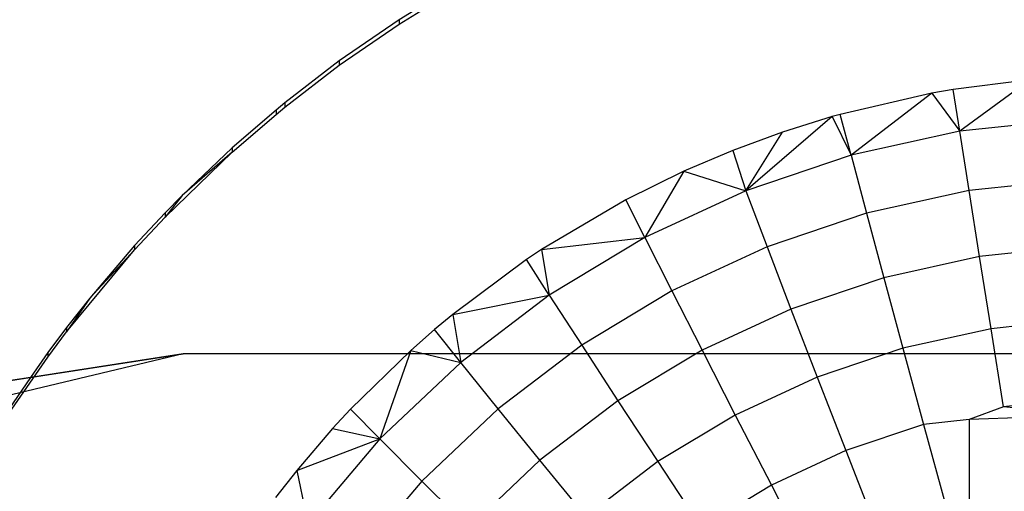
# Model space of a CAD drawing. Extents: x -14.1 to 25.9, y -14 to -1.3.
# Tile 10 of 34: x 2.016 to 2.329, y -1.844 to -1.694. Entities that reach past the tile are written whole.
import ezdxf

# ---------------------------------------------------------------- set-up
doc = ezdxf.new("R2010")
doc.units = 0
doc.header["$LTSCALE"] = 2.54
doc.layers.get('0').update_dxf_attribs({"color": 13, "linetype": 'CONTINUOUS'})

# ---------------------------------------------------------------- blocks, each defined once
blk = doc.blocks.new('GRUPUJ_3')
at = {"color": 0}
for p, q in [((2.27875, 3.2263, 5.18912), (2.2597, 3.21319, 5.18876)), ((2.2597, 3.21319, 5.18876), (2.24234, 3.19982, 5.18839)), ((2.23959, 3.19758, 5.18833), (2.22565, 3.18555, 5.188)), ((2.24234, 3.19982, 5.18839), (2.23959, 3.19758, 5.18833)), ((2.22565, 3.18555, 5.188), (2.20969, 3.17041, 5.18758)), ((2.20969, 3.17041, 5.18758), (2.20427, 3.16488, 5.18743)), ((2.20427, 3.16488, 5.18743), (2.19455, 3.15446, 5.18714)), ((2.19455, 3.15446, 5.18714), (2.18026, 3.13777, 5.18668)), ((2.18026, 3.13777, 5.18668), (2.1729, 3.12844, 5.18642)), ((2.1729, 3.12844, 5.18642), (2.1669, 3.12042, 5.1862)), ((2.1669, 3.12042, 5.1862), (2.16146, 3.11256, 5.18598)), ((2.16146, 3.11256, 5.18598), (2.13509, 3.10851, 5.18587))]:
    blk.add_line(p, q, dxfattribs=at)
blk = doc.blocks.new('GRUPUJ_6')
at = {"color": 0}
for p, q in [((16.29612, 12.33699, 5.18942), (16.27875, 12.3263, 5.18912)), ((16.29612, 12.33699, 5.18942), (16.27875, 12.3263, 5.18912)), ((16.27875, 12.32492, 5.23911), (16.29612, 12.33561, 5.2394)), ((16.27875, 12.32492, 5.23911), (16.29612, 12.33561, 5.2394)), ((16.27875, 12.3263, 5.18912), (16.2597, 12.31319, 5.18876)), ((16.27875, 12.3263, 5.18912), (16.2597, 12.31319, 5.18876)), ((16.27875, 12.3263, 5.18912), (16.27875, 12.32492, 5.23911)), ((16.27875, 12.3263, 5.18912), (16.27875, 12.32492, 5.23911)), ((16.2597, 12.31181, 5.23874), (16.27875, 12.32492, 5.23911)), ((16.2597, 12.31181, 5.23874), (16.27875, 12.32492, 5.23911)), ((16.2597, 12.31319, 5.18876), (16.24234, 12.29982, 5.18839)), ((16.2597, 12.31319, 5.18876), (16.24234, 12.29982, 5.18839)), ((16.2597, 12.31319, 5.18876), (16.2597, 12.31181, 5.23874)), ((16.2597, 12.31319, 5.18876), (16.2597, 12.31181, 5.23874)), ((16.24234, 12.29844, 5.23837), (16.2597, 12.31181, 5.23874)), ((16.24234, 12.29844, 5.23837), (16.2597, 12.31181, 5.23874)), ((16.47965, 12.30723, 5.23862), (16.45519, 12.30413, 5.23853)), ((16.47965, 12.30723, 5.23862), (16.45519, 12.30413, 5.23853)), ((16.47965, 12.30723, 5.23862), (16.45728, 12.29081, 5.2597)), ((16.47965, 12.30723, 5.23862), (16.45728, 12.29081, 5.2597)), ((16.45519, 12.30413, 5.23853), (16.44833, 12.30293, 5.2385)), ((16.45519, 12.30413, 5.23853), (16.44833, 12.30293, 5.2385)), ((16.45728, 12.29081, 5.2597), (16.45519, 12.30413, 5.23853)), ((16.45728, 12.29081, 5.2597), (16.45519, 12.30413, 5.23853)), ((16.44833, 12.30293, 5.2385), (16.41923, 12.29621, 5.23831)), ((16.44833, 12.30293, 5.2385), (16.41923, 12.29621, 5.23831)), ((16.44833, 12.30293, 5.2385), (16.42268, 12.28319, 5.25949)), ((16.44833, 12.30293, 5.2385), (16.42268, 12.28319, 5.25949)), ((16.44833, 12.30293, 5.2385), (16.45728, 12.29081, 5.2597)), ((16.44833, 12.30293, 5.2385), (16.45728, 12.29081, 5.2597)), ((16.2396, 12.29758, 5.18833), (16.22565, 12.28555, 5.188)), ((16.2396, 12.29758, 5.18833), (16.22565, 12.28555, 5.188)), ((16.24234, 12.29982, 5.18839), (16.2396, 12.29758, 5.18833)), ((16.24234, 12.29982, 5.18839), (16.2396, 12.29758, 5.18833)), ((16.2396, 12.2962, 5.23831), (16.24234, 12.29844, 5.23837)), ((16.2396, 12.2962, 5.23831), (16.24234, 12.29844, 5.23837)), ((16.2396, 12.29758, 5.18833), (16.2396, 12.2962, 5.23831)), ((16.2396, 12.29758, 5.18833), (16.2396, 12.2962, 5.23831)), ((16.24234, 12.29982, 5.18839), (16.24234, 12.29844, 5.23837)), ((16.24234, 12.29982, 5.18839), (16.24234, 12.29844, 5.23837)), ((16.22565, 12.28417, 5.23798), (16.2396, 12.2962, 5.23831)), ((16.22565, 12.28417, 5.23798), (16.2396, 12.2962, 5.23831)), ((16.41663, 12.29548, 5.23829), (16.3891, 12.27188, 5.25918)), ((16.41663, 12.29548, 5.23829), (16.3891, 12.27188, 5.25918)), ((16.41663, 12.29548, 5.23829), (16.40078, 12.29053, 5.23816)), ((16.41663, 12.29548, 5.23829), (16.40078, 12.29053, 5.23816)), ((16.41923, 12.29621, 5.23831), (16.41663, 12.29548, 5.23829)), ((16.41663, 12.29548, 5.23829), (16.42268, 12.28319, 5.25949)), ((16.42268, 12.28319, 5.25949), (16.41923, 12.29621, 5.23831)), ((16.4925, 12.29464, 5.2598), (16.45728, 12.29081, 5.2597)), ((16.4925, 12.29464, 5.2598), (16.45728, 12.29081, 5.2597)), ((16.45728, 12.29081, 5.2597), (16.42268, 12.28319, 5.25949)), ((16.45728, 12.29081, 5.2597), (16.42268, 12.28319, 5.25949)), ((16.46025, 12.27194, 5.28533), (16.45728, 12.29081, 5.2597)), ((16.46025, 12.27194, 5.28533), (16.45728, 12.29081, 5.2597)), ((16.40078, 12.29053, 5.23816), (16.38502, 12.28473, 5.238)), ((16.40078, 12.29053, 5.23816), (16.38502, 12.28473, 5.238)), ((16.3891, 12.27188, 5.25918), (16.40078, 12.29053, 5.23816)), ((16.3891, 12.27188, 5.25918), (16.40078, 12.29053, 5.23816)), ((16.22565, 12.28555, 5.188), (16.2097, 12.27041, 5.18758)), ((16.22565, 12.28555, 5.188), (16.2097, 12.27041, 5.18758)), ((16.22565, 12.28555, 5.188), (16.22565, 12.28417, 5.23798)), ((16.22565, 12.28555, 5.188), (16.22565, 12.28417, 5.23798)), ((16.38502, 12.28473, 5.238), (16.36941, 12.2781, 5.23781)), ((16.38502, 12.28473, 5.238), (16.36941, 12.2781, 5.23781)), ((16.38502, 12.28473, 5.238), (16.3891, 12.27188, 5.25918)), ((16.38502, 12.28473, 5.238), (16.3891, 12.27188, 5.25918)), ((16.20427, 12.2635, 5.23741), (16.22565, 12.28417, 5.23798)), ((16.20427, 12.2635, 5.23741), (16.22565, 12.28417, 5.23798)), ((16.22565, 12.28417, 5.23798), (16.2097, 12.27041, 5.18758)), ((16.22565, 12.28417, 5.23798), (16.2097, 12.27041, 5.18758)), ((16.42268, 12.28319, 5.25949), (16.3891, 12.27188, 5.25918)), ((16.42268, 12.28319, 5.25949), (16.3891, 12.27188, 5.25918)), ((16.42268, 12.28319, 5.25949), (16.4276, 12.26475, 5.28513)), ((16.42268, 12.28319, 5.25949), (16.4276, 12.26475, 5.28513)), ((16.36941, 12.2781, 5.23781), (16.3509, 12.269, 5.23756)), ((16.36941, 12.2781, 5.23781), (16.3509, 12.269, 5.23756)), ((16.36941, 12.2781, 5.23781), (16.35695, 12.25701, 5.25876)), ((16.36941, 12.2781, 5.23781), (16.35695, 12.25701, 5.25876)), ((16.36941, 12.2781, 5.23781), (16.3891, 12.27188, 5.25918)), ((16.36941, 12.2781, 5.23781), (16.3891, 12.27188, 5.25918)), ((16.4935, 12.27555, 5.28543), (16.46025, 12.27194, 5.28533)), ((16.4935, 12.27555, 5.28543), (16.46025, 12.27194, 5.28533)), ((16.46025, 12.27194, 5.28533), (16.4276, 12.26475, 5.28513)), ((16.46025, 12.27194, 5.28533), (16.4276, 12.26475, 5.28513)), ((16.46358, 12.25097, 5.3094), (16.46025, 12.27194, 5.28533)), ((16.46358, 12.25097, 5.3094), (16.46025, 12.27194, 5.28533)), ((16.2097, 12.27041, 5.18758), (16.20427, 12.2635, 5.23741)), ((16.2097, 12.27041, 5.18758), (16.20427, 12.26488, 5.18743)), ((16.2097, 12.27041, 5.18758), (16.20427, 12.2635, 5.23741)), ((16.2097, 12.27041, 5.18758), (16.20427, 12.26488, 5.18743)), ((16.3509, 12.269, 5.23756), (16.3241, 12.25319, 5.23712)), ((16.3509, 12.269, 5.23756), (16.3241, 12.25319, 5.23712)), ((16.35695, 12.25701, 5.25876), (16.3509, 12.269, 5.23756)), ((16.35695, 12.25701, 5.25876), (16.3509, 12.269, 5.23756)), ((16.3891, 12.27188, 5.25918), (16.35695, 12.25701, 5.25876)), ((16.3891, 12.27188, 5.25918), (16.35695, 12.25701, 5.25876)), ((16.3891, 12.27188, 5.25918), (16.39591, 12.25408, 5.28483)), ((16.3891, 12.27188, 5.25918), (16.39591, 12.25408, 5.28483)), ((16.20427, 12.26488, 5.18743), (16.19455, 12.25446, 5.18714)), ((16.20427, 12.26488, 5.18743), (16.19455, 12.25446, 5.18714)), ((16.19455, 12.25308, 5.23712), (16.20427, 12.2635, 5.23741)), ((16.19455, 12.25308, 5.23712), (16.20427, 12.2635, 5.23741)), ((16.20427, 12.26488, 5.18743), (16.20427, 12.2635, 5.23741)), ((16.20427, 12.26488, 5.18743), (16.20427, 12.2635, 5.23741)), ((16.4276, 12.26475, 5.28513), (16.39591, 12.25408, 5.28483)), ((16.4276, 12.26475, 5.28513), (16.39591, 12.25408, 5.28483)), ((16.4276, 12.26475, 5.28513), (16.4331, 12.24426, 5.30921)), ((16.4276, 12.26475, 5.28513), (16.4331, 12.24426, 5.30921)), ((16.3241, 12.25319, 5.23712), (16.35695, 12.25701, 5.25876)), ((16.3241, 12.25319, 5.23712), (16.35695, 12.25701, 5.25876)), ((16.35695, 12.25701, 5.25876), (16.32659, 12.23875, 5.25826)), ((16.35695, 12.25701, 5.25876), (16.32659, 12.23875, 5.25826)), ((16.35695, 12.25701, 5.25876), (16.36556, 12.24005, 5.28444)), ((16.35695, 12.25701, 5.25876), (16.36556, 12.24005, 5.28444)), ((16.19455, 12.25446, 5.18714), (16.18027, 12.23777, 5.18668)), ((16.19455, 12.25446, 5.18714), (16.18027, 12.23777, 5.18668)), ((16.19455, 12.25446, 5.18714), (16.19455, 12.25308, 5.23712)), ((16.19455, 12.25446, 5.18714), (16.19455, 12.25308, 5.23712)), ((16.3241, 12.25319, 5.23712), (16.31935, 12.25002, 5.23704)), ((16.3241, 12.25319, 5.23712), (16.32659, 12.23875, 5.25826)), ((16.39591, 12.25408, 5.28483), (16.36556, 12.24005, 5.28444)), ((16.39591, 12.25408, 5.28483), (16.36556, 12.24005, 5.28444)), ((16.39591, 12.25408, 5.28483), (16.40352, 12.2343, 5.30894)), ((16.39591, 12.25408, 5.28483), (16.40352, 12.2343, 5.30894)), ((16.49461, 12.25434, 5.30949), (16.46358, 12.25097, 5.3094)), ((16.49461, 12.25434, 5.30949), (16.46358, 12.25097, 5.3094)), ((16.1729, 12.22706, 5.2364), (16.19455, 12.25308, 5.23712)), ((16.1729, 12.22706, 5.2364), (16.19455, 12.25308, 5.23712)), ((16.19455, 12.25308, 5.23712), (16.18027, 12.23777, 5.18668)), ((16.19455, 12.25308, 5.23712), (16.18027, 12.23777, 5.18668)), ((16.31935, 12.25002, 5.23704), (16.29584, 12.23257, 5.23655)), ((16.31935, 12.25002, 5.23704), (16.29584, 12.23257, 5.23655)), ((16.32659, 12.23875, 5.25826), (16.31935, 12.25002, 5.23704)), ((16.46358, 12.25097, 5.3094), (16.4331, 12.24426, 5.30921)), ((16.46358, 12.25097, 5.3094), (16.4331, 12.24426, 5.30921)), ((16.46724, 12.22801, 5.33173), (16.46358, 12.25097, 5.3094)), ((16.46724, 12.22801, 5.33173), (16.46358, 12.25097, 5.3094)), ((16.4331, 12.24426, 5.30921), (16.40352, 12.2343, 5.30894)), ((16.4331, 12.24426, 5.30921), (16.40352, 12.2343, 5.30894)), ((16.4331, 12.24426, 5.30921), (16.43915, 12.22183, 5.33156)), ((16.4331, 12.24426, 5.30921), (16.43915, 12.22183, 5.33156)), ((16.18027, 12.23777, 5.18668), (16.1729, 12.22706, 5.2364)), ((16.18027, 12.23777, 5.18668), (16.1729, 12.22844, 5.18642)), ((16.18027, 12.23777, 5.18668), (16.1729, 12.22706, 5.2364)), ((16.18027, 12.23777, 5.18668), (16.1729, 12.22844, 5.18642)), ((16.29584, 12.23257, 5.23655), (16.32659, 12.23875, 5.25826)), ((16.29584, 12.23257, 5.23655), (16.32659, 12.23875, 5.25826)), ((16.32659, 12.23875, 5.25826), (16.29838, 12.21732, 5.25767)), ((16.32659, 12.23875, 5.25826), (16.29838, 12.21732, 5.25767)), ((16.32659, 12.23875, 5.25826), (16.33691, 12.22281, 5.28397)), ((16.32659, 12.23875, 5.25826), (16.33691, 12.22281, 5.28397)), ((16.36556, 12.24005, 5.28444), (16.33691, 12.22281, 5.28397)), ((16.36556, 12.24005, 5.28444), (16.33691, 12.22281, 5.28397)), ((16.36556, 12.24005, 5.28444), (16.3752, 12.2212, 5.30858)), ((16.36556, 12.24005, 5.28444), (16.3752, 12.2212, 5.30858)), ((16.29584, 12.23257, 5.23655), (16.29003, 12.22774, 5.23642)), ((16.29584, 12.23257, 5.23655), (16.29003, 12.22774, 5.23642)), ((16.29584, 12.23257, 5.23655), (16.29838, 12.21732, 5.25767)), ((16.29584, 12.23257, 5.23655), (16.29838, 12.21732, 5.25767)), ((16.40352, 12.2343, 5.30894), (16.3752, 12.2212, 5.30858)), ((16.40352, 12.2343, 5.30894), (16.3752, 12.2212, 5.30858)), ((16.40352, 12.2343, 5.30894), (16.4119, 12.21265, 5.33131)), ((16.40352, 12.2343, 5.30894), (16.4119, 12.21265, 5.33131)), ((16.1729, 12.22844, 5.18642), (16.1669, 12.22042, 5.1862)), ((16.1729, 12.22844, 5.18642), (16.1669, 12.22042, 5.1862)), ((16.1729, 12.22844, 5.18642), (16.1729, 12.22706, 5.2364)), ((16.1729, 12.22844, 5.18642), (16.1729, 12.22706, 5.2364)), ((16.49584, 12.23112, 5.33182), (16.46724, 12.22801, 5.33173)), ((16.49584, 12.23112, 5.33182), (16.46724, 12.22801, 5.33173)), ((16.1669, 12.21904, 5.23618), (16.1729, 12.22706, 5.2364)), ((16.1669, 12.21904, 5.23618), (16.1729, 12.22706, 5.2364)), ((16.29003, 12.22774, 5.23642), (16.28248, 12.22114, 5.23624)), ((16.29003, 12.22774, 5.23642), (16.28248, 12.22114, 5.23624)), ((16.29838, 12.21732, 5.25767), (16.29003, 12.22774, 5.23642)), ((16.29838, 12.21732, 5.25767), (16.29003, 12.22774, 5.23642)), ((16.46724, 12.22801, 5.33173), (16.43915, 12.22183, 5.33156)), ((16.46724, 12.22801, 5.33173), (16.43915, 12.22183, 5.33156)), ((16.47122, 12.2032, 5.35215), (16.46724, 12.22801, 5.33173)), ((16.47122, 12.2032, 5.35215), (16.46724, 12.22801, 5.33173)), ((16.33691, 12.22281, 5.28397), (16.31029, 12.20259, 5.28341)), ((16.33691, 12.22281, 5.28397), (16.31029, 12.20259, 5.28341)), ((16.33691, 12.22281, 5.28397), (16.34845, 12.20511, 5.30813)), ((16.33691, 12.22281, 5.28397), (16.34845, 12.20511, 5.30813)), ((16.43915, 12.22183, 5.33156), (16.4119, 12.21265, 5.33131)), ((16.43915, 12.22183, 5.33156), (16.4119, 12.21265, 5.33131)), ((16.43915, 12.22183, 5.33156), (16.44573, 12.19759, 5.35199)), ((16.43915, 12.22183, 5.33156), (16.44573, 12.19759, 5.35199)), ((16.21, 12.22, 4.98592), (16.09791, 12.19346, 4.98518)), ((16.13509, 12.20851, 5.18587), (16.21, 12.22, 4.98592)), ((16.13509, 12.20851, 5.18587), (16.21, 12.22, 4.98592)), ((16.15449, 12.2011, 5.23568), (16.1669, 12.21904, 5.23618)), ((16.15449, 12.2011, 5.23568), (16.1669, 12.21904, 5.23618)), ((16.1669, 12.22042, 5.1862), (16.16146, 12.21256, 5.18598)), ((16.1669, 12.22042, 5.1862), (16.16146, 12.21256, 5.18598)), ((16.21, 12.22, 5.18619), (16.16146, 12.21256, 5.18598)), ((16.21, 12.22, 5.18619), (16.16146, 12.21256, 5.18598)), ((16.21, 12.22, 5.18619), (16.16146, 12.21256, 5.18598)), ((16.1669, 12.22042, 5.1862), (16.1669, 12.21904, 5.23618)), ((16.1669, 12.22042, 5.1862), (16.1669, 12.21904, 5.23618)), ((16.21, 12.22, 4.98592), (16.21, 12.22, 5.18619)), ((16.71, 12.22, 5.18619), (16.21, 12.22, 5.18619)), ((16.21, 12.22, 4.98592), (16.21, 12.22, 5.18619)), ((16.71, 12.22, 4.98592), (16.21, 12.22, 4.98592)), ((16.71, 12.22, 5.18619), (16.21, 12.22, 5.18619)), ((16.71, 12.22, 5.18619), (16.21, 12.22, 5.18619)), ((16.28248, 12.22114, 5.23624), (16.26329, 12.20243, 5.23572)), ((16.28248, 12.22114, 5.23624), (16.26329, 12.20243, 5.23572)), ((16.28248, 12.22114, 5.23624), (16.27266, 12.19297, 5.257)), ((16.28248, 12.22114, 5.23624), (16.27266, 12.19297, 5.257)), ((16.28248, 12.22114, 5.23624), (16.29838, 12.21732, 5.25767)), ((16.28248, 12.22114, 5.23624), (16.29838, 12.21732, 5.25767)), ((16.3752, 12.2212, 5.30858), (16.34845, 12.20511, 5.30813)), ((16.3752, 12.2212, 5.30858), (16.34845, 12.20511, 5.30813)), ((16.3752, 12.2212, 5.30858), (16.3858, 12.20058, 5.33097)), ((16.3752, 12.2212, 5.30858), (16.3858, 12.20058, 5.33097)), ((16.29838, 12.21732, 5.25767), (16.27266, 12.19297, 5.257)), ((16.29838, 12.21732, 5.25767), (16.27266, 12.19297, 5.257)), ((16.31029, 12.20259, 5.28341), (16.29838, 12.21732, 5.25767)), ((16.31029, 12.20259, 5.28341), (16.29838, 12.21732, 5.25767)), ((16.16146, 12.21256, 5.18598), (16.13509, 12.20851, 5.18587)), ((16.16146, 12.21256, 5.18598), (16.15449, 12.20248, 5.1857)), ((16.16146, 12.21256, 5.18598), (16.15449, 12.20248, 5.1857)), ((16.4119, 12.21265, 5.33131), (16.3858, 12.20058, 5.33097)), ((16.4119, 12.21265, 5.33131), (16.3858, 12.20058, 5.33097)), ((16.4119, 12.21265, 5.33131), (16.42099, 12.18926, 5.35176)), ((16.4119, 12.21265, 5.33131), (16.42099, 12.18926, 5.35176)), ((16.34845, 12.20511, 5.30813), (16.32361, 12.18623, 5.30761)), ((16.34845, 12.20511, 5.30813), (16.32361, 12.18623, 5.30761)), ((16.34845, 12.20511, 5.30813), (16.36115, 12.18576, 5.33057)), ((16.34845, 12.20511, 5.30813), (16.36115, 12.18576, 5.33057)), ((16.47122, 12.2032, 5.35215), (16.46022, 12.19919, 5.3535)), ((16.49717, 12.20602, 5.35223), (16.47122, 12.2032, 5.35215)), ((16.49717, 12.20602, 5.35223), (16.47122, 12.2032, 5.35215)), ((16.49741, 12.20048, 5.35628), (16.47122, 12.2032, 5.35215)), ((16.26329, 12.20243, 5.23572), (16.2576, 12.19627, 5.23555)), ((16.26329, 12.20243, 5.23572), (16.2576, 12.19627, 5.23555)), ((16.27266, 12.19297, 5.257), (16.26329, 12.20243, 5.23572)), ((16.27266, 12.19297, 5.257), (16.26329, 12.20243, 5.23572)), ((16.31029, 12.20259, 5.28341), (16.28601, 12.1796, 5.28277)), ((16.31029, 12.20259, 5.28341), (16.28601, 12.1796, 5.28277)), ((16.32361, 12.18623, 5.30761), (16.31029, 12.20259, 5.28341)), ((16.32361, 12.18623, 5.30761), (16.31029, 12.20259, 5.28341)), ((16.3858, 12.20058, 5.33097), (16.36115, 12.18576, 5.33057)), ((16.3858, 12.20058, 5.33097), (16.36115, 12.18576, 5.33057)), ((16.3858, 12.20058, 5.33097), (16.3973, 12.1783, 5.35146)), ((16.3858, 12.20058, 5.33097), (16.3973, 12.1783, 5.35146)), ((16.49741, 12.20048, 5.35628), (16.46022, 12.19919, 5.3535)), ((16.44573, 12.19759, 5.35199), (16.42099, 12.18926, 5.35176)), ((16.44573, 12.19759, 5.35199), (16.42099, 12.18926, 5.35176)), ((16.46022, 12.19919, 5.3535), (16.44573, 12.19759, 5.35199)), ((16.46022, 12.19919, 5.3535), (16.44573, 12.19759, 5.35199)), ((16.44573, 12.19759, 5.35199), (16.45277, 12.17168, 5.37034)), ((16.44573, 12.19759, 5.35199), (16.45277, 12.17168, 5.37034)), ((16.46022, 12.19919, 5.3535), (16.46022, 12.14355, 5.2341)), ((16.46022, 12.19919, 5.3535), (16.46022, 12.14355, 5.2341)), ((16.46022, 12.19919, 5.3535), (16.46022, 12.17354, 5.37043)), ((16.46022, 12.19919, 5.3535), (16.46022, 12.17354, 5.37043)), ((16.2576, 12.19627, 5.23555), (16.24617, 12.18291, 5.23518)), ((16.2576, 12.19627, 5.23555), (16.24617, 12.18291, 5.23518)), ((16.2576, 12.19627, 5.23555), (16.27266, 12.19297, 5.257)), ((16.2576, 12.19627, 5.23555), (16.27266, 12.19297, 5.257)), ((16.24617, 12.18291, 5.23518), (16.27266, 12.19297, 5.257)), ((16.24617, 12.18291, 5.23518), (16.27266, 12.19297, 5.257)), ((16.27266, 12.19297, 5.257), (16.24972, 12.16597, 5.25625)), ((16.27266, 12.19297, 5.257), (16.24972, 12.16597, 5.25625)), ((16.28601, 12.1796, 5.28277), (16.27266, 12.19297, 5.257)), ((16.28601, 12.1796, 5.28277), (16.27266, 12.19297, 5.257)), ((16.42099, 12.18926, 5.35176), (16.3973, 12.1783, 5.35146)), ((16.42099, 12.18926, 5.35176), (16.3973, 12.1783, 5.35146)), ((16.42099, 12.18926, 5.35176), (16.43074, 12.16426, 5.37014)), ((16.42099, 12.18926, 5.35176), (16.43074, 12.16426, 5.37014)), ((16.32361, 12.18623, 5.30761), (16.30095, 12.16478, 5.30702)), ((16.32361, 12.18623, 5.30761), (16.30095, 12.16478, 5.30702)), ((16.33826, 12.16836, 5.33008), (16.32361, 12.18623, 5.30761)), ((16.33826, 12.16836, 5.33008), (16.32361, 12.18623, 5.30761)), ((16.36115, 12.18576, 5.33057), (16.33826, 12.16836, 5.33008)), ((16.36115, 12.18576, 5.33057), (16.33826, 12.16836, 5.33008)), ((16.36115, 12.18576, 5.33057), (16.37494, 12.16485, 5.35109)), ((16.36115, 12.18576, 5.33057), (16.37494, 12.16485, 5.35109)), ((16.24617, 12.18291, 5.23518), (16.23945, 12.17437, 5.23495)), ((16.24617, 12.18291, 5.23518), (16.23945, 12.17437, 5.23495)), ((16.24617, 12.18291, 5.23518), (16.24972, 12.16597, 5.25625)), ((16.24617, 12.18291, 5.23518), (16.24972, 12.16597, 5.25625)), ((16.28601, 12.1796, 5.28277), (16.26437, 12.15412, 5.28207)), ((16.28601, 12.1796, 5.28277), (16.26437, 12.15412, 5.28207)), ((16.30095, 12.16478, 5.30702), (16.28601, 12.1796, 5.28277)), ((16.30095, 12.16478, 5.30702), (16.28601, 12.1796, 5.28277)), ((16.3973, 12.1783, 5.35146), (16.37494, 12.16485, 5.35109)), ((16.3973, 12.1783, 5.35146), (16.37494, 12.16485, 5.35109)), ((16.3973, 12.1783, 5.35146), (16.40964, 12.15451, 5.36987)), ((16.3973, 12.1783, 5.35146), (16.40964, 12.15451, 5.36987))]:
    blk.add_line(p, q, dxfattribs=at)
blk.add_blockref('GRUPUJ_3', (14, 9.1), dxfattribs=at)

msp = doc.modelspace()

# ---------------------------------------------------------------- block references
at = {"color": 0}
msp.add_blockref('GRUPUJ_6', (-14.14204, -14.02, -0.14992), dxfattribs=at)

doc.saveas('drawing.dxf')
